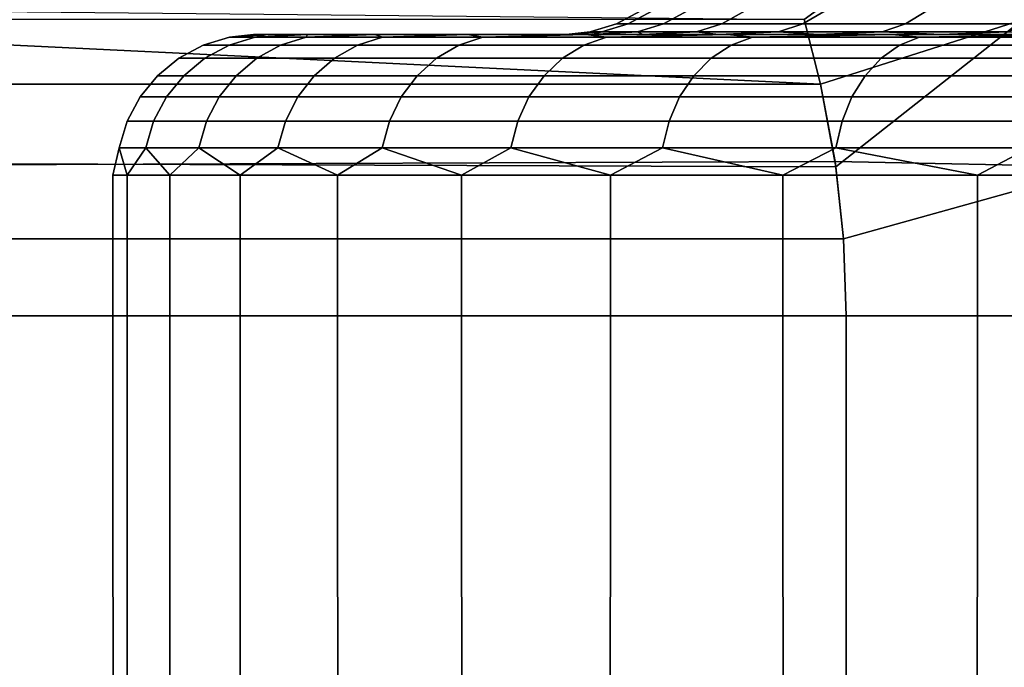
# Model space of a CAD drawing. Header units: metres. Extents: x -109 to 109, y -100 to 76.
# Tile 169 of 256: x -87.33 to -83.83, y 12.75 to 15.05. Entities that reach past the tile are written whole.
import ezdxf

# ---------------------------------------------------------------- set-up
doc = ezdxf.new("R2010")
doc.units = ezdxf.units.M
doc.layers.add('solid_21062310', color=7, linetype='CONTINUOUS')

msp = doc.modelspace()

# ---------------------------------------------------------------- linework, layer by layer
at = {"layer": 'solid_21062310'}
for points in [[(-83.261917, 16.058638, 10.580313), (-83.839272, 15.564455, 10.424522), (-83.765007, 15.052671, 10.645116), (-82.876114, 15.564455, 11.039961)], [(-83.764961, 15.052671, -10.645146), (-83.839203, 15.564455, -10.42457), (-83.261909, 16.058638, -10.58032), (-82.876053, 15.564455, -11.04)], [(-83.839272, 15.564455, 10.424522), (-84.541779, 15.052974, 10.071234), (-84.482895, 14.824026, 10.173218), (-83.765007, 15.052671, 10.645116)], [(-84.482826, 14.823749, -10.173345), (-84.541771, 15.052972, -10.071246), (-83.839203, 15.564455, -10.42457), (-83.764961, 15.052671, -10.645146)], [(-89.228798, 15.099483, -1.953077), (-84.541771, 15.052972, -10.071246), (-84.482826, 14.823749, -10.173345), (-89.242836, 15.052974, -1.928762)], [(-85.209114, 15.037872), (-85.167175, 15.037872, -0.853642), (-85.081024, 15.084047, -0.845157), (-85.122543, 15.084047)], [(-85.167175, 15.037872, 0.853642), (-85.209114, 15.037872), (-85.122543, 15.084047), (-85.081024, 15.084047, 0.845157)], [(-85.167175, 15.037872, -0.853642), (-85.041771, 15.037872, -1.699063), (-84.956863, 15.084047, -1.682174), (-85.081024, 15.084047, -0.845157)], [(-85.041771, 15.037872, 1.699063), (-85.167175, 15.037872, 0.853642), (-85.081024, 15.084047, 0.845157), (-84.956863, 15.084047, 1.682174)], [(-85.041771, 15.037872, -1.699063), (-84.834099, 15.037872, -2.528122), (-84.751259, 15.084047, -2.502992), (-84.956863, 15.084047, -1.682174)], [(-84.834099, 15.037872, 2.528122), (-85.041771, 15.037872, 1.699063), (-84.956863, 15.084047, 1.682174), (-84.751259, 15.084047, 2.502992)], [(-84.834099, 15.037872, -2.528122), (-84.546173, 15.037872, -3.332833), (-84.466187, 15.084047, -3.299704), (-84.751259, 15.084047, -2.502992)], [(-84.546173, 15.037872, 3.332833), (-84.834099, 15.037872, 2.528122), (-84.751259, 15.084047, 2.502992), (-84.466187, 15.084047, 3.299704)], [(-84.546173, 15.037872, -3.332833), (-84.180748, 15.037872, -4.105447), (-84.104401, 15.084047, -4.064638), (-84.466187, 15.084047, -3.299704)], [(-84.180748, 15.037872, 4.105447), (-84.546173, 15.037872, 3.332833), (-84.466187, 15.084047, 3.299704), (-84.104401, 15.084047, 4.064638)], [(-84.180748, 15.037872, -4.105447), (-83.741364, 15.037872, -4.838523), (-83.66938, 15.084047, -4.790427), (-84.104401, 15.084047, -4.064638)], [(-83.741364, 15.037872, 4.838523), (-84.180748, 15.037872, 4.105447), (-84.104401, 15.084047, 4.064638), (-83.66938, 15.084047, 4.790427)], [(-89.242836, 15.052972, 1.92876), (-89.301765, 14.823805, 1.826687), (-84.482895, 14.824026, 10.173218), (-84.541779, 15.052974, 10.071234)], [(-89.242836, 15.052974, -1.928762), (-84.482826, 14.823749, -10.173345), (-89.301704, 14.824078, -1.826793)], [(-85.303032, 15.009493), (-85.260643, 15.009493, -0.862848), (-85.167175, 15.037872, -0.853642), (-85.209114, 15.037872)], [(-85.260643, 15.009493, 0.862848), (-85.303032, 15.009493), (-85.209114, 15.037872), (-85.167175, 15.037872, 0.853642)], [(-85.260643, 15.009493, -0.862848), (-85.133888, 15.009493, -1.717386), (-85.041771, 15.037872, -1.699063), (-85.167175, 15.037872, -0.853642)], [(-85.133888, 15.009493, 1.717386), (-85.260643, 15.009493, 0.862848), (-85.167175, 15.037872, 0.853642), (-85.041771, 15.037872, 1.699063)], [(-85.133888, 15.009493, -1.717386), (-84.923981, 15.009493, -2.555386), (-84.834099, 15.037872, -2.528122), (-85.041771, 15.037872, -1.699063)], [(-84.923981, 15.009493, 2.555386), (-85.133888, 15.009493, 1.717386), (-85.041771, 15.037872, 1.699063), (-84.834099, 15.037872, 2.528122)], [(-84.923981, 15.009493, -2.555386), (-84.632942, 15.009493, -3.368775), (-84.546173, 15.037872, -3.332833), (-84.834099, 15.037872, -2.528122)], [(-84.632942, 15.009493, 3.368775), (-84.923981, 15.009493, 2.555386), (-84.834099, 15.037872, 2.528122), (-84.546173, 15.037872, 3.332833)], [(-84.632942, 15.009493, -3.368775), (-84.26358, 15.009493, -4.149721), (-84.180748, 15.037872, -4.105447), (-84.546173, 15.037872, -3.332833)], [(-84.26358, 15.009493, 4.149721), (-84.632942, 15.009493, 3.368775), (-84.546173, 15.037872, 3.332833), (-84.180748, 15.037872, 4.105447)], [(-83.765007, 15.052671, 10.645116), (-84.482895, 14.824026, 10.173218), (-84.428711, 14.52918, 10.267068)], [(-83.481735, 14.529047, -10.932814), (-84.43148, 14.547998, -10.262277), (-84.482826, 14.823749, -10.173345), (-83.764961, 15.052671, -10.645146)], [(-83.765007, 15.052671, 10.645116), (-84.428711, 14.52918, 10.267068), (-84.401192, 14.273908, 10.314729), (-83.481735, 14.529047, 10.932811)], [(-84.26358, 15.009493, -4.149721), (-83.81945, 15.009493, -4.890703), (-83.741364, 15.037872, -4.838523), (-84.180748, 15.037872, -4.105447)], [(-83.81945, 15.009493, 4.890703), (-84.26358, 15.009493, 4.149721), (-84.180748, 15.037872, 4.105447), (-83.741364, 15.037872, 4.838523)], [(-86.585533, 14.990507, -0.480433), (-86.451782, 15, -0.980793), (-86.49955, 15, 0.00002)], [(-86.585533, 14.990507, -0.480433), (-86.494194, 14.990507, -1.436948), (-86.451782, 15, -0.980793)], [(-86.585533, 14.990507, 0.480433), (-86.49955, 15, 0.00002), (-86.451775, 15, 0.980833)], [(-86.585533, 14.990507, 0.480433), (-86.585533, 14.990507, -0.480433), (-86.49955, 15, 0.00002)], [(-86.494194, 14.990507, 1.436948), (-86.585533, 14.990507, 0.480433), (-86.451775, 15, 0.980833)], [(-86.451775, 15, 0.980833), (-86.49955, 15, 0.00002), (-86.451782, 15, -0.980793)], [(-86.494194, 14.990507, -1.436948), (-86.307442, 15, -1.950748), (-86.451782, 15, -0.980793)], [(-86.494194, 14.990507, -1.436948), (-86.312347, 14.990507, -2.38045), (-86.307442, 15, -1.950748)], [(-86.494194, 14.990507, 1.436948), (-86.451775, 15, 0.980833), (-86.307434, 15, 1.950788)], [(-86.312347, 14.990507, 2.38045), (-86.494194, 14.990507, 1.436948), (-86.307434, 15, 1.950788)], [(-86.451775, 15, 0.980833), (-86.451782, 15, -0.980793), (-86.307442, 15, -1.950748)], [(-86.307434, 15, 1.950788), (-86.451775, 15, 0.980833), (-86.307442, 15, -1.950748)], [(-86.312347, 14.990507, -2.38045), (-86.068871, 15, -2.90443), (-86.307442, 15, -1.950748)], [(-86.312347, 14.990507, -2.38045), (-86.041641, 14.990507, -3.302395), (-86.068871, 15, -2.90443)], [(-86.312347, 14.990507, 2.38045), (-86.307434, 15, 1.950788), (-86.068855, 15, 2.904469)], [(-86.041641, 14.990507, 3.302395), (-86.312347, 14.990507, 2.38045), (-86.068855, 15, 2.904469)], [(-86.307434, 15, 1.950788), (-86.307442, 15, -1.950748), (-86.068871, 15, -2.90443)], [(-86.068855, 15, 2.904469), (-86.307434, 15, 1.950788), (-86.068871, 15, -2.90443)], [(-86.068855, 15, 2.904469), (-86.068871, 15, -2.90443), (-85.738457, 15, -3.826611)], [(-86.041641, 14.990507, -3.302395), (-85.738457, 15, -3.826611), (-86.068871, 15, -2.90443)], [(-85.738441, 15, 3.826648), (-86.068855, 15, 2.904469), (-85.738457, 15, -3.826611)], [(-86.041641, 14.990507, 3.302395), (-86.068855, 15, 2.904469), (-85.738441, 15, 3.826648)], [(-86.041641, 14.990507, -3.302395), (-85.684525, 14.990507, -4.194432), (-85.738457, 15, -3.826611)], [(-85.684525, 14.990507, 4.194432), (-86.041641, 14.990507, 3.302395), (-85.738441, 15, 3.826648)], [(-85.388283, 15, -0.452004), (-85.738441, 15, 3.826648), (-85.738457, 15, -3.826611), (-85.317963, 15, -4.716045)], [(-85.684525, 14.990507, -4.194432), (-85.317963, 15, -4.716045), (-85.738457, 15, -3.826611)], [(-85.297386, 15, 1.346288), (-85.31794, 15, 4.716081), (-85.738441, 15, 3.826648), (-85.388283, 15, 0.451993)], [(-85.684525, 14.990507, 4.194432), (-85.738441, 15, 3.826648), (-85.31794, 15, 4.716081)], [(-85.388283, 15, -0.452004), (-85.388283, 15, 0.451993), (-85.738441, 15, 3.826648)], [(-85.684525, 14.990507, -4.194432), (-85.244232, 14.990507, -5.048484), (-85.317963, 15, -4.716045)], [(-85.244232, 14.990507, 5.048484), (-85.684525, 14.990507, 4.194432), (-85.31794, 15, 4.716081)], [(-85.260643, 15.009493, 0.862848), (-85.297386, 15, 1.346288), (-85.388283, 15, 0.451993)], [(-85.303032, 15.009493), (-85.388283, 15, 0.451993), (-85.388283, 15, -0.452004)], [(-85.260643, 15.009493, 0.862848), (-85.388283, 15, 0.451993), (-85.303032, 15.009493)], [(-85.260643, 15.009493, -0.862848), (-85.388283, 15, -0.452004), (-85.297386, 15, -1.346299)], [(-85.303032, 15.009493), (-85.388283, 15, -0.452004), (-85.260643, 15.009493, -0.862848)], [(-85.297386, 15, -1.346299), (-85.388283, 15, -0.452004), (-85.317963, 15, -4.716045)], [(-85.115364, 15, -2.231744), (-85.297386, 15, -1.346299), (-85.317963, 15, -4.716045), (-84.814415, 15, -5.555522)], [(-85.244232, 14.990507, -5.048484), (-84.814415, 15, -5.555522), (-85.317963, 15, -4.716045)], [(-84.489838, 15, 3.920086), (-84.814392, 15, 5.555556), (-85.31794, 15, 4.716081), (-84.846375, 15, 3.089539)], [(-85.244232, 14.990507, 5.048484), (-85.31794, 15, 4.716081), (-84.814392, 15, 5.555556)], [(-85.115364, 15, 2.231733), (-84.846375, 15, 3.089539), (-85.31794, 15, 4.716081)], [(-85.297386, 15, 1.346288), (-85.115364, 15, 2.231733), (-85.31794, 15, 4.716081)], [(-85.133888, 15.009493, 1.717386), (-85.115364, 15, 2.231733), (-85.297386, 15, 1.346288)], [(-85.133888, 15.009493, 1.717386), (-85.297386, 15, 1.346288), (-85.260643, 15.009493, 0.862848)], [(-85.133888, 15.009493, -1.717386), (-85.297386, 15, -1.346299), (-85.115364, 15, -2.231744)], [(-85.260643, 15.009493, -0.862848), (-85.297386, 15, -1.346299), (-85.133888, 15.009493, -1.717386)], [(-85.244232, 14.990507, -5.048484), (-84.724747, 14.990507, -5.856816), (-84.814415, 15, -5.555522)], [(-84.724747, 14.990507, 5.856816), (-85.244232, 14.990507, 5.048484), (-84.814392, 15, 5.555556)], [(-84.923981, 15.009493, 2.555386), (-85.115364, 15, 2.231733), (-85.133888, 15.009493, 1.717386)], [(-85.133888, 15.009493, -1.717386), (-85.115364, 15, -2.231744), (-84.923981, 15.009493, -2.555386)], [(-84.923981, 15.009493, 2.555386), (-84.846375, 15, 3.089539), (-85.115364, 15, 2.231733)], [(-84.923981, 15.009493, -2.555386), (-85.115364, 15, -2.231744), (-84.846375, 15, -3.08955)], [(-84.846375, 15, -3.08955), (-85.115364, 15, -2.231744), (-84.814415, 15, -5.555522)], [(-84.632942, 15.009493, 3.368775), (-84.846375, 15, 3.089539), (-84.923981, 15.009493, 2.555386)], [(-84.923981, 15.009493, -2.555386), (-84.846375, 15, -3.08955), (-84.632942, 15.009493, -3.368775)], [(-84.632942, 15.009493, 3.368775), (-84.489838, 15, 3.920086), (-84.846375, 15, 3.089539)], [(-84.632942, 15.009493, -3.368775), (-84.846375, 15, -3.08955), (-84.48983, 15, -3.920096)], [(-84.48983, 15, -3.920096), (-84.846375, 15, -3.08955), (-84.814415, 15, -5.555522)], [(-84.053665, 15, -4.706387), (-84.48983, 15, -3.920096), (-84.814415, 15, -5.555522), (-84.228081, 15, -6.346067)], [(-84.724747, 14.990507, -5.856816), (-84.228081, 15, -6.346067), (-84.814415, 15, -5.555522)], [(-84.053673, 15, 4.706377), (-84.228058, 15, 6.346098), (-84.814392, 15, 5.555556), (-84.489838, 15, 3.920086)], [(-84.724747, 14.990507, 5.856816), (-84.814392, 15, 5.555556), (-84.228058, 15, 6.346098)], [(-84.724747, 14.990507, -5.856816), (-84.130775, 14.990507, -6.612107), (-84.228081, 15, -6.346067)], [(-84.130775, 14.990507, 6.612107), (-84.724747, 14.990507, 5.856816), (-84.228058, 15, 6.346098)], [(-84.26358, 15.009493, 4.149721), (-84.489838, 15, 3.920086), (-84.632942, 15.009493, 3.368775)], [(-84.632942, 15.009493, -3.368775), (-84.48983, 15, -3.920096), (-84.26358, 15.009493, -4.149721)], [(-84.26358, 15.009493, 4.149721), (-84.053673, 15, 4.706377), (-84.489838, 15, 3.920086)], [(-84.26358, 15.009493, -4.149721), (-84.48983, 15, -3.920096), (-84.053665, 15, -4.706387)], [(-83.81945, 15.009493, 4.890703), (-84.053673, 15, 4.706377), (-84.26358, 15.009493, 4.149721)], [(-84.26358, 15.009493, -4.149721), (-84.053665, 15, -4.706387), (-83.81945, 15.009493, -4.890703)], [(-83.537331, 15, -5.447943), (-84.053665, 15, -4.706387), (-84.228081, 15, -6.346067), (-83.570732, 15, -7.071046)], [(-84.130775, 14.990507, -6.612107), (-83.570732, 15, -7.071046), (-84.228081, 15, -6.346067)], [(-83.537331, 15, 5.447935), (-83.570702, 15, 7.071075), (-84.228058, 15, 6.346098), (-84.053673, 15, 4.706377)], [(-84.130775, 14.990507, 6.612107), (-84.228058, 15, 6.346098), (-83.570702, 15, 7.071075)], [(-84.130775, 14.990507, -6.612107), (-83.467705, 14.990507, -7.307519), (-83.570732, 15, -7.071046)], [(-83.467705, 14.990507, 7.307519), (-84.130775, 14.990507, 6.612107), (-83.570702, 15, 7.071075)], [(-83.81945, 15.009493, 4.890703), (-83.537331, 15, 5.447935), (-84.053673, 15, 4.706377)], [(-83.81945, 15.009493, -4.890703), (-84.053665, 15, -4.706387), (-83.537331, 15, -5.447943)], [(-86.765816, 14.915953, -0.489021), (-86.672852, 14.915953, -1.462635), (-86.587158, 14.962128, -1.450315), (-86.679344, 14.962128, -0.484902)], [(-86.765816, 14.915953, 0.489021), (-86.765816, 14.915953, -0.489021), (-86.679344, 14.962128, -0.484902), (-86.679344, 14.962128, 0.484902)], [(-86.672852, 14.915953, 1.462635), (-86.765816, 14.915953, 0.489021), (-86.679344, 14.962128, 0.484902), (-86.587158, 14.962128, 1.450315)], [(-86.679344, 14.962128, -0.484902), (-86.587158, 14.962128, -1.450315), (-86.494194, 14.990507, -1.436948), (-86.585533, 14.990507, -0.480433)], [(-86.679344, 14.962128, 0.484902), (-86.679344, 14.962128, -0.484902), (-86.585533, 14.990507, -0.480433), (-86.585533, 14.990507, 0.480433)], [(-86.587158, 14.962128, 1.450315), (-86.679344, 14.962128, 0.484902), (-86.585533, 14.990507, 0.480433), (-86.494194, 14.990507, 1.436948)], [(-86.672852, 14.915953, -1.462635), (-86.487755, 14.915953, -2.423003), (-86.403625, 14.962128, -2.402593), (-86.587158, 14.962128, -1.450315)], [(-86.487755, 14.915953, 2.423003), (-86.672852, 14.915953, 1.462635), (-86.587158, 14.962128, 1.450315), (-86.403625, 14.962128, 2.402593)], [(-86.587158, 14.962128, -1.450315), (-86.403625, 14.962128, -2.402593), (-86.312347, 14.990507, -2.38045), (-86.494194, 14.990507, -1.436948)], [(-86.403625, 14.962128, 2.402593), (-86.587158, 14.962128, 1.450315), (-86.494194, 14.990507, 1.436948), (-86.312347, 14.990507, 2.38045)], [(-86.487755, 14.915953, -2.423003), (-86.212204, 14.915953, -3.361427), (-86.130394, 14.962128, -3.333113), (-86.403625, 14.962128, -2.402593)], [(-86.212204, 14.915953, 3.361427), (-86.487755, 14.915953, 2.423003), (-86.403625, 14.962128, 2.402593), (-86.130394, 14.962128, 3.333113)], [(-86.403625, 14.962128, -2.402593), (-86.130394, 14.962128, -3.333113), (-86.041641, 14.990507, -3.302395), (-86.312347, 14.990507, -2.38045)], [(-86.130394, 14.962128, 3.333113), (-86.403625, 14.962128, 2.402593), (-86.312347, 14.990507, 2.38045), (-86.041641, 14.990507, 3.302395)], [(-86.212204, 14.915953, -3.361427), (-85.848701, 14.915953, -4.269411), (-85.769958, 14.962128, -4.233448), (-86.130394, 14.962128, -3.333113)], [(-85.848701, 14.915953, 4.269411), (-86.212204, 14.915953, 3.361427), (-86.130394, 14.962128, 3.333113), (-85.769958, 14.962128, 4.233448)], [(-86.130394, 14.962128, -3.333113), (-85.769958, 14.962128, -4.233448), (-85.684525, 14.990507, -4.194432), (-86.041641, 14.990507, -3.302395)], [(-85.769958, 14.962128, 4.233448), (-86.130394, 14.962128, 3.333113), (-86.041641, 14.990507, 3.302395), (-85.684525, 14.990507, 4.194432)], [(-85.848701, 14.915953, -4.269411), (-85.400543, 14.915953, -5.138729), (-85.325569, 14.962128, -5.095444), (-85.769958, 14.962128, -4.233448)], [(-85.400543, 14.915953, 5.138729), (-85.848701, 14.915953, 4.269411), (-85.769958, 14.962128, 4.233448), (-85.325569, 14.962128, 5.095444)], [(-85.769958, 14.962128, -4.233448), (-85.325569, 14.962128, -5.095444), (-85.244232, 14.990507, -5.048484), (-85.684525, 14.990507, -4.194432)], [(-85.325569, 14.962128, 5.095444), (-85.769958, 14.962128, 4.233448), (-85.684525, 14.990507, 4.194432), (-85.244232, 14.990507, 5.048484)], [(-85.400543, 14.915953, -5.138729), (-84.871773, 14.915953, -5.961511), (-84.801254, 14.962128, -5.911295), (-85.325569, 14.962128, -5.095444)], [(-84.871773, 14.915953, 5.961511), (-85.400543, 14.915953, 5.138729), (-85.325569, 14.962128, 5.095444), (-84.801254, 14.962128, 5.911295)], [(-85.325569, 14.962128, -5.095444), (-84.801254, 14.962128, -5.911295), (-84.724747, 14.990507, -5.856816), (-85.244232, 14.990507, -5.048484)], [(-84.801254, 14.962128, 5.911295), (-85.325569, 14.962128, 5.095444), (-85.244232, 14.990507, 5.048484), (-84.724747, 14.990507, 5.856816)], [(-84.871773, 14.915953, -5.961511), (-84.267181, 14.915953, -6.730304), (-84.201759, 14.962128, -6.673613), (-84.801254, 14.962128, -5.911295)], [(-84.267181, 14.915953, 6.730304), (-84.871773, 14.915953, 5.961511), (-84.801254, 14.962128, 5.911295), (-84.201759, 14.962128, 6.673613)], [(-84.801254, 14.962128, -5.911295), (-84.201759, 14.962128, -6.673613), (-84.130775, 14.990507, -6.612107), (-84.724747, 14.990507, -5.856816)], [(-84.201759, 14.962128, 6.673613), (-84.801254, 14.962128, 5.911295), (-84.724747, 14.990507, 5.856816), (-84.130775, 14.990507, 6.612107)], [(-84.267181, 14.915953, -6.730304), (-83.592255, 14.915953, -7.438147), (-83.532516, 14.962128, -7.375493), (-84.201759, 14.962128, -6.673613)], [(-83.592255, 14.915953, 7.438147), (-84.267181, 14.915953, 6.730304), (-84.201759, 14.962128, 6.673613), (-83.532516, 14.962128, 7.375493)], [(-84.201759, 14.962128, -6.673613), (-83.532516, 14.962128, -7.375493), (-83.467705, 14.990507, -7.307519), (-84.130775, 14.990507, -6.612107)], [(-83.532516, 14.962128, 7.375493), (-84.201759, 14.962128, 6.673613), (-84.130775, 14.990507, 6.612107), (-83.467705, 14.990507, 7.307519)], [(-86.841621, 14.853762, -0.492632), (-86.747963, 14.853762, -1.473435), (-86.672852, 14.915953, -1.462635), (-86.765816, 14.915953, -0.489021)], [(-86.841621, 14.853762, 0.492632), (-86.841621, 14.853762, -0.492632), (-86.765816, 14.915953, -0.489021), (-86.765816, 14.915953, 0.489021)], [(-86.747963, 14.853762, 1.473435), (-86.841621, 14.853762, 0.492632), (-86.765816, 14.915953, 0.489021), (-86.672852, 14.915953, 1.462635)], [(-86.747963, 14.853762, -1.473435), (-86.561501, 14.853762, -2.440894), (-86.487755, 14.915953, -2.423003), (-86.672852, 14.915953, -1.462635)], [(-86.561501, 14.853762, 2.440894), (-86.747963, 14.853762, 1.473435), (-86.672852, 14.915953, 1.462635), (-86.487755, 14.915953, 2.423003)], [(-86.561501, 14.853762, -2.440894), (-86.28392, 14.853762, -3.386247), (-86.212204, 14.915953, -3.361427), (-86.487755, 14.915953, -2.423003)], [(-86.28392, 14.853762, 3.386247), (-86.561501, 14.853762, 2.440894), (-86.487755, 14.915953, 2.423003), (-86.212204, 14.915953, 3.361427)], [(-86.28392, 14.853762, -3.386247), (-85.917732, 14.853762, -4.300935), (-85.848701, 14.915953, -4.269411), (-86.212204, 14.915953, -3.361427)], [(-85.917732, 14.853762, 4.300935), (-86.28392, 14.853762, 3.386247), (-86.212204, 14.915953, 3.361427), (-85.848701, 14.915953, 4.269411)], [(-85.917732, 14.853762, -4.300935), (-85.466263, 14.853762, -5.176672), (-85.400543, 14.915953, -5.138729), (-85.848701, 14.915953, -4.269411)], [(-85.466263, 14.853762, 5.176672), (-85.917732, 14.853762, 4.300935), (-85.848701, 14.915953, 4.269411), (-85.400543, 14.915953, 5.138729)], [(-85.466263, 14.853762, -5.176672), (-84.933586, 14.853762, -6.005529), (-84.871773, 14.915953, -5.961511), (-85.400543, 14.915953, -5.138729)], [(-84.933586, 14.853762, 6.005529), (-85.466263, 14.853762, 5.176672), (-85.400543, 14.915953, 5.138729), (-84.871773, 14.915953, 5.961511)], [(-84.933586, 14.853762, -6.005529), (-84.324539, 14.853762, -6.779999), (-84.267181, 14.915953, -6.730304), (-84.871773, 14.915953, -5.961511)], [(-84.324539, 14.853762, 6.779999), (-84.933586, 14.853762, 6.005529), (-84.871773, 14.915953, 5.961511), (-84.267181, 14.915953, 6.730304)], [(-84.324539, 14.853762, -6.779999), (-83.644623, 14.853762, -7.493068), (-83.592255, 14.915953, -7.438147), (-84.267181, 14.915953, -6.730304)], [(-83.644623, 14.853762, 7.493068), (-84.324539, 14.853762, 6.779999), (-84.267181, 14.915953, 6.730304), (-83.592255, 14.915953, 7.438147)], [(-86.903831, 14.777948, -0.495595), (-86.809608, 14.777948, -1.482298), (-86.747963, 14.853762, -1.473435), (-86.841621, 14.853762, -0.492632)], [(-86.903831, 14.777948, 0.495595), (-86.903831, 14.777948, -0.495595), (-86.841621, 14.853762, -0.492632), (-86.841621, 14.853762, 0.492632)], [(-86.809608, 14.777948, 1.482298), (-86.903831, 14.777948, 0.495595), (-86.841621, 14.853762, 0.492632), (-86.747963, 14.853762, 1.473435)], [(-86.809608, 14.777948, -1.482298), (-86.622025, 14.777948, -2.455577), (-86.561501, 14.853762, -2.440894), (-86.747963, 14.853762, -1.473435)], [(-86.622025, 14.777948, 2.455577), (-86.809608, 14.777948, 1.482298), (-86.747963, 14.853762, 1.473435), (-86.561501, 14.853762, 2.440894)], [(-86.622025, 14.777948, -2.455577), (-86.342773, 14.777948, -3.406617), (-86.28392, 14.853762, -3.386247), (-86.561501, 14.853762, -2.440894)], [(-86.342773, 14.777948, 3.406617), (-86.622025, 14.777948, 2.455577), (-86.561501, 14.853762, 2.440894), (-86.28392, 14.853762, 3.386247)], [(-86.342773, 14.777948, -3.406617), (-85.974388, 14.777948, -4.326807), (-85.917732, 14.853762, -4.300935), (-86.28392, 14.853762, -3.386247)], [(-85.974388, 14.777948, 4.326807), (-86.342773, 14.777948, 3.406617), (-86.28392, 14.853762, 3.386247), (-85.917732, 14.853762, 4.300935)], [(-85.974388, 14.777948, -4.326807), (-85.520195, 14.777948, -5.207813), (-85.466263, 14.853762, -5.176672), (-85.917732, 14.853762, -4.300935)], [(-85.520195, 14.777948, 5.207813), (-85.974388, 14.777948, 4.326807), (-85.917732, 14.853762, 4.300935), (-85.466263, 14.853762, 5.176672)], [(-85.520195, 14.777948, -5.207813), (-84.984322, 14.777948, -6.041656), (-84.933586, 14.853762, -6.005529), (-85.466263, 14.853762, -5.176672)], [(-84.984322, 14.777948, 6.041656), (-85.520195, 14.777948, 5.207813), (-85.466263, 14.853762, 5.176672), (-84.933586, 14.853762, 6.005529)], [(-84.984322, 14.777948, -6.041656), (-84.371605, 14.777948, -6.820784), (-84.324539, 14.853762, -6.779999), (-84.933586, 14.853762, -6.005529)], [(-84.371605, 14.777948, 6.820784), (-84.984322, 14.777948, 6.041656), (-84.933586, 14.853762, 6.005529), (-84.324539, 14.853762, 6.779999)], [(-84.371605, 14.777948, -6.820784), (-83.687607, 14.777948, -7.538143), (-83.644623, 14.853762, -7.493068), (-84.324539, 14.853762, -6.779999)], [(-83.687607, 14.777948, 7.538143), (-84.371605, 14.777948, 6.820784), (-84.324539, 14.853762, 6.779999), (-83.644623, 14.853762, 7.493068)], [(-89.301704, 14.824078, -1.826793), (-84.482826, 14.823749, -10.173345), (-84.43148, 14.547998, -10.262277), (-89.355896, 14.529181, -1.732937)], [(-89.353134, 14.547976, 1.737714), (-84.428711, 14.52918, 10.267068), (-84.482895, 14.824026, 10.173218), (-89.301765, 14.823805, 1.826687)], [(-86.95005, 14.691432, -0.497797), (-86.855415, 14.691432, -1.488884), (-86.809608, 14.777948, -1.482298), (-86.903831, 14.777948, -0.495595)], [(-86.95005, 14.691432, 0.497797), (-86.95005, 14.691432, -0.497797), (-86.903831, 14.777948, -0.495595), (-86.903831, 14.777948, 0.495595)], [(-86.855415, 14.691432, 1.488884), (-86.95005, 14.691432, 0.497797), (-86.903831, 14.777948, 0.495595), (-86.809608, 14.777948, 1.482298)], [(-86.855415, 14.691432, -1.488884), (-86.667, 14.691432, -2.466487), (-86.622025, 14.777948, -2.455577), (-86.809608, 14.777948, -1.482298)], [(-86.667, 14.691432, 2.466487), (-86.855415, 14.691432, 1.488884), (-86.809608, 14.777948, 1.482298), (-86.622025, 14.777948, 2.455577)], [(-86.667, 14.691432, -2.466487), (-86.386505, 14.691432, -3.421753), (-86.342773, 14.777948, -3.406617), (-86.622025, 14.777948, -2.455577)], [(-86.386505, 14.691432, 3.421753), (-86.667, 14.691432, 2.466487), (-86.622025, 14.777948, 2.455577), (-86.342773, 14.777948, 3.406617)], [(-86.386505, 14.691432, -3.421753), (-86.016479, 14.691432, -4.346031), (-85.974388, 14.777948, -4.326807), (-86.342773, 14.777948, -3.406617)], [(-86.016479, 14.691432, 4.346031), (-86.386505, 14.691432, 3.421753), (-86.342773, 14.777948, 3.406617), (-85.974388, 14.777948, 4.326807)], [(-86.016479, 14.691432, -4.346031), (-85.560272, 14.691432, -5.230951), (-85.520195, 14.777948, -5.207813), (-85.974388, 14.777948, -4.326807)], [(-85.560272, 14.691432, 5.230951), (-86.016479, 14.691432, 4.346031), (-85.974388, 14.777948, 4.326807), (-85.520195, 14.777948, 5.207813)], [(-85.560272, 14.691432, -5.230951), (-85.022011, 14.691432, -6.068499), (-84.984322, 14.777948, -6.041656), (-85.520195, 14.777948, -5.207813)], [(-85.022011, 14.691432, 6.068499), (-85.560272, 14.691432, 5.230951), (-85.520195, 14.777948, 5.207813), (-84.984322, 14.777948, 6.041656)], [(-85.022011, 14.691432, -6.068499), (-84.406578, 14.691432, -6.851089), (-84.371605, 14.777948, -6.820784), (-84.984322, 14.777948, -6.041656)], [(-84.406578, 14.691432, 6.851089), (-85.022011, 14.691432, 6.068499), (-84.984322, 14.777948, 6.041656), (-84.371605, 14.777948, 6.820784)], [(-84.406578, 14.691432, -6.851089), (-83.719536, 14.691432, -7.571635), (-83.687607, 14.777948, -7.538143), (-84.371605, 14.777948, -6.820784)], [(-83.719536, 14.691432, 7.571635), (-84.406578, 14.691432, 6.851089), (-84.371605, 14.777948, 6.820784), (-83.687607, 14.777948, 7.538143)], [(-86.978508, 14.597546, -0.499153), (-86.883614, 14.597546, -1.492939), (-86.855415, 14.691432, -1.488884), (-86.95005, 14.691432, -0.497797)], [(-86.978508, 14.597546, 0.499153), (-86.978508, 14.597546, -0.499153), (-86.95005, 14.691432, -0.497797), (-86.95005, 14.691432, 0.497797)], [(-86.883614, 14.597546, 1.492939), (-86.978508, 14.597546, 0.499153), (-86.95005, 14.691432, 0.497797), (-86.855415, 14.691432, 1.488884)], [(-86.883614, 14.597546, -1.492939), (-86.694687, 14.597546, -2.473204), (-86.667, 14.691432, -2.466487), (-86.855415, 14.691432, -1.488884)], [(-86.694687, 14.597546, 2.473204), (-86.883614, 14.597546, 1.492939), (-86.855415, 14.691432, 1.488884), (-86.667, 14.691432, 2.466487)], [(-86.694687, 14.597546, -2.473204), (-86.413429, 14.597546, -3.431071), (-86.386505, 14.691432, -3.421753), (-86.667, 14.691432, -2.466487)], [(-86.413429, 14.597546, 3.431071), (-86.694687, 14.597546, 2.473204), (-86.667, 14.691432, 2.466487), (-86.386505, 14.691432, 3.421753)], [(-86.413429, 14.597546, -3.431071), (-86.042397, 14.597546, -4.357867), (-86.016479, 14.691432, -4.346031), (-86.386505, 14.691432, -3.421753)], [(-86.042397, 14.597546, 4.357867), (-86.413429, 14.597546, 3.431071), (-86.386505, 14.691432, 3.421753), (-86.016479, 14.691432, 4.346031)], [(-86.042397, 14.597546, -4.357867), (-85.584946, 14.597546, -5.245196), (-85.560272, 14.691432, -5.230951), (-86.016479, 14.691432, -4.346031)], [(-85.584946, 14.597546, 5.245196), (-86.042397, 14.597546, 4.357867), (-86.016479, 14.691432, 4.346031), (-85.560272, 14.691432, 5.230951)], [(-85.584946, 14.597546, -5.245196), (-85.045219, 14.597546, -6.085025), (-85.022011, 14.691432, -6.068499), (-85.560272, 14.691432, -5.230951)], [(-85.045219, 14.597546, 6.085025), (-85.584946, 14.597546, 5.245196), (-85.560272, 14.691432, 5.230951), (-85.022011, 14.691432, 6.068499)], [(-85.045219, 14.597546, -6.085025), (-84.428108, 14.597546, -6.869746), (-84.406578, 14.691432, -6.851089), (-85.022011, 14.691432, -6.068499)], [(-84.428108, 14.597546, 6.869746), (-85.045219, 14.597546, 6.085025), (-85.022011, 14.691432, 6.068499), (-84.406578, 14.691432, 6.851089)], [(-84.428108, 14.597546, -6.869746), (-83.739197, 14.597546, -7.592254), (-83.719536, 14.691432, -7.571635), (-84.406578, 14.691432, -6.851089)], [(-83.739197, 14.597546, 7.592254), (-84.428108, 14.597546, 6.869746), (-84.406578, 14.691432, 6.851089), (-83.719536, 14.691432, 7.571635)], [(-86.978508, 14.597546, 0.499153), (-86.94944, 14.5, 1.029179), (-87, 14.5, 0)], [(-86.978508, 14.597546, -0.499153), (-87, 14.5, 0), (-86.94944, 14.5, -1.029179)], [(-86.978508, 14.597546, 0.499153), (-87, 14.5, 0), (-86.978508, 14.597546, -0.499153)], [(-86.883614, 14.597546, 1.492939), (-86.94944, 14.5, 1.029179), (-86.978508, 14.597546, 0.499153)], [(-86.978508, 14.597546, -0.499153), (-86.94944, 14.5, -1.029179), (-86.883614, 14.597546, -1.492939)], [(-86.883614, 14.597546, 1.492939), (-86.798248, 14.5, 2.048445), (-86.94944, 14.5, 1.029179)], [(-86.883614, 14.597546, -1.492939), (-86.94944, 14.5, -1.029179), (-86.798248, 14.5, -2.048445)], [(-86.694687, 14.597546, 2.473204), (-86.798248, 14.5, 2.048445), (-86.883614, 14.597546, 1.492939)], [(-86.883614, 14.597546, -1.492939), (-86.798248, 14.5, -2.048445), (-86.694687, 14.597546, -2.473204)], [(-86.694687, 14.597546, 2.473204), (-86.547874, 14.5, 3.047985), (-86.798248, 14.5, 2.048445)], [(-86.694687, 14.597546, -2.473204), (-86.798248, 14.5, -2.048445), (-86.547874, 14.5, -3.047985)], [(-86.413429, 14.597546, 3.431071), (-86.547874, 14.5, 3.047985), (-86.694687, 14.597546, 2.473204)], [(-86.694687, 14.597546, -2.473204), (-86.547874, 14.5, -3.047985), (-86.413429, 14.597546, -3.431071)], [(-86.413429, 14.597546, 3.431071), (-86.200737, 14.5, 4.018171), (-86.547874, 14.5, 3.047985)], [(-86.413429, 14.597546, -3.431071), (-86.547874, 14.5, -3.047985), (-86.200737, 14.5, -4.018171)], [(-86.042397, 14.597546, 4.357867), (-86.200737, 14.5, 4.018171), (-86.413429, 14.597546, 3.431071)], [(-86.413429, 14.597546, -3.431071), (-86.200737, 14.5, -4.018171), (-86.042397, 14.597546, -4.357867)], [(-86.042397, 14.597546, 4.357867), (-85.760178, 14.5, 4.949659), (-86.200737, 14.5, 4.018171)], [(-86.042397, 14.597546, -4.357867), (-86.200737, 14.5, -4.018171), (-85.760178, 14.5, -4.949659)], [(-85.584946, 14.597546, 5.245196), (-85.760178, 14.5, 4.949659), (-86.042397, 14.597546, 4.357867)], [(-86.042397, 14.597546, -4.357867), (-85.760178, 14.5, -4.949659), (-85.584946, 14.597546, -5.245196)], [(-85.584946, 14.597546, 5.245196), (-85.230438, 14.5, 5.833481), (-85.760178, 14.5, 4.949659)], [(-85.584946, 14.597546, -5.245196), (-85.760178, 14.5, -4.949659), (-85.230438, 14.5, -5.833481)], [(-85.045219, 14.597546, 6.085025), (-85.230438, 14.5, 5.833481), (-85.584946, 14.597546, 5.245196)], [(-85.584946, 14.597546, -5.245196), (-85.230438, 14.5, -5.833481), (-85.045219, 14.597546, -6.085025)], [(-85.045219, 14.597546, 6.085025), (-84.616615, 14.5, 6.661122), (-85.230438, 14.5, 5.833481)], [(-85.045219, 14.597546, -6.085025), (-85.230438, 14.5, -5.833481), (-84.616615, 14.5, -6.661122)], [(-84.428108, 14.597546, 6.869746), (-84.616615, 14.5, 6.661122), (-85.045219, 14.597546, 6.085025)], [(-85.045219, 14.597546, -6.085025), (-84.616615, 14.5, -6.661122), (-84.428108, 14.597546, -6.869746)], [(-84.428108, 14.597546, 6.869746), (-83.924629, 14.5, 7.424613), (-84.616615, 14.5, 6.661122)], [(-84.428108, 14.597546, -6.869746), (-84.616615, 14.5, -6.661122), (-83.924629, 14.5, -7.424613)], [(-83.739197, 14.597546, 7.592254), (-83.924629, 14.5, 7.424613), (-84.428108, 14.597546, 6.869746)], [(-84.428108, 14.597546, -6.869746), (-83.924629, 14.5, -7.424613), (-83.739197, 14.597546, -7.592254)], [(-83.739197, 14.597546, 7.592254), (-83.16114, 14.5, 8.1166), (-83.924629, 14.5, 7.424613)], [(-83.739197, 14.597546, -7.592254), (-83.924629, 14.5, -7.424613), (-83.16114, 14.5, -8.1166)], [(-89.353134, 14.547976, 1.737714), (-89.383408, 14.27389, 1.685285), (-84.401192, 14.273908, 10.314729), (-84.428711, 14.52918, 10.267068)], [(-89.3834, 14.273986, -1.685297), (-89.355896, 14.529181, -1.732937), (-84.43148, 14.547998, -10.262277), (-84.401215, 14.273927, -10.314695)], [(-84.401215, 14.273927, -10.314695), (-84.43148, 14.547998, -10.262277), (-83.481735, 14.529047, -10.932814)], [(-83.477249, 14, -10.968957), (-84.392303, 14, -10.330127), (-84.401215, 14.273927, -10.314695), (-83.481735, 14.529047, -10.932814)], [(-84.401192, 14.273908, 10.314729), (-84.392303, 14, 10.330127), (-83.477249, 14, 10.968957), (-83.481735, 14.529047, 10.932811)], [(-87, 14.5, 0), (-86.94944, 14.5, 1.029179), (-86.949394, 11.5, 1.02957), (-86.999535, 11.5)], [(-86.94944, 14.5, -1.029179), (-87, 14.5, 0), (-86.999535, 11.5), (-86.949394, 11.5, -1.02957)], [(-86.798248, 14.5, 2.048445), (-86.797897, 11.5, 2.047823), (-86.949394, 11.5, 1.02957), (-86.94944, 14.5, 1.029179)], [(-86.798248, 14.5, -2.048445), (-86.94944, 14.5, -1.029179), (-86.949394, 11.5, -1.02957), (-86.797897, 11.5, -2.047823)], [(-86.798248, 14.5, 2.048445), (-86.547874, 14.5, 3.047985), (-86.547501, 11.5, 3.049029), (-86.797897, 11.5, 2.047823)], [(-86.547874, 14.5, -3.047985), (-86.798248, 14.5, -2.048445), (-86.797897, 11.5, -2.047823), (-86.547501, 11.5, -3.049029)], [(-86.547874, 14.5, 3.047985), (-86.200737, 14.5, 4.018171), (-86.200699, 11.5, 4.017172), (-86.547501, 11.5, 3.049029)], [(-86.200737, 14.5, -4.018171), (-86.547874, 14.5, -3.047985), (-86.547501, 11.5, -3.049029), (-86.200699, 11.5, -4.017172)], [(-86.200737, 14.5, 4.018171), (-85.760178, 14.5, 4.949659), (-85.759338, 11.5, 4.950947), (-86.200699, 11.5, 4.017172)], [(-86.200737, 14.5, -4.018171), (-86.200699, 11.5, -4.017172), (-85.759338, 11.5, -4.950947), (-85.760178, 14.5, -4.949659)], [(-85.760178, 14.5, 4.949659), (-85.230438, 14.5, 5.833481), (-85.23085, 11.5, 5.832243), (-85.759338, 11.5, 4.950947)], [(-85.760178, 14.5, -4.949659), (-85.759338, 11.5, -4.950947), (-85.23085, 11.5, -5.832243), (-85.230438, 14.5, -5.833481)], [(-85.230438, 14.5, 5.833481), (-84.616615, 14.5, 6.661122), (-84.615486, 11.5, 6.662155), (-85.23085, 11.5, 5.832243)], [(-84.616615, 14.5, -6.661122), (-85.230438, 14.5, -5.833481), (-85.23085, 11.5, -5.832243), (-84.615486, 11.5, -6.662155)], [(-83.924629, 14.5, 7.424613), (-83.925545, 11.5, 7.423319), (-84.615486, 11.5, 6.662155), (-84.616615, 14.5, 6.661122)], [(-83.924629, 14.5, -7.424613), (-84.616615, 14.5, -6.661122), (-84.615486, 11.5, -6.662155), (-83.925545, 11.5, -7.423319)], [(-83.924629, 14.5, 7.424613), (-83.16114, 14.5, 8.1166), (-83.159851, 11.5, 8.11726), (-83.925545, 11.5, 7.423319)], [(-83.16114, 14.5, -8.1166), (-83.924629, 14.5, -7.424613), (-83.925545, 11.5, -7.423319), (-83.159851, 11.5, -8.11726)], [(-89.392303, 14, -1.669873), (-89.3834, 14.273986, -1.685297), (-84.401215, 14.273927, -10.314695), (-84.392303, 14, -10.330127)], [(-89.383408, 14.27389, 1.685285), (-89.392303, 14, 1.669873), (-84.392303, 14, 10.330127), (-84.401192, 14.273908, 10.314729)], [(-89.392303, 6, -1.669873), (-89.392303, 14, -1.669873), (-84.392303, 14, -10.330127), (-84.392303, 6, -10.330127)], [(-84.392303, 6, 10.330127), (-84.392303, 14, 10.330127), (-89.392303, 14, 1.669873), (-89.392303, 6, 1.669873)], [(-83.477249, 6, -10.968957), (-84.392303, 6, -10.330127), (-84.392303, 14, -10.330127), (-83.477249, 14, -10.968957)], [(-84.392303, 6, 10.330127), (-83.477249, 6, 10.968957), (-83.477249, 14, 10.968957), (-84.392303, 14, 10.330127)]]:
    msp.add_3dface(points, dxfattribs=at)

doc.saveas('drawing.dxf')
